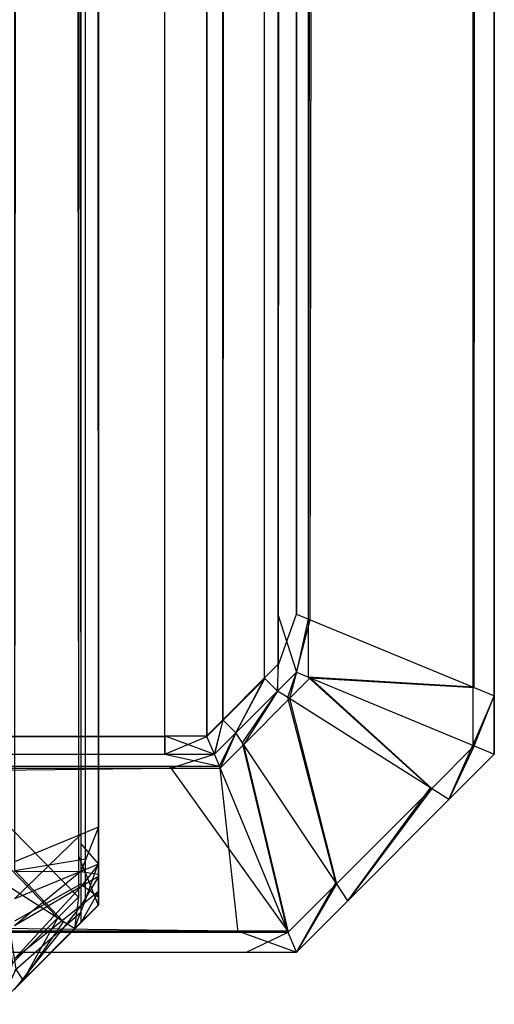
# Model space of a CAD drawing. Extents: x 0 to 0.8, y -0.501 to 0.
# Tile 81 of 105: x 0.7976 to 0.8, y -0.50126 to -0.49629. Entities that reach past the tile are written whole.
import ezdxf

# ---------------------------------------------------------------- set-up
doc = ezdxf.new("R2010")
doc.units = 0
for name, color, linetype in [('L1_KORPUS3_0', 7, 'CONTINUOUS'), ('L2_KORPUS3_2', 7, 'CONTINUOUS'), ('L9_ABDECKPL_0___REPLACEMTFOREMP', 7, 'CONTINUOUS')]:
    doc.layers.add(name, color=color, linetype=linetype)

msp = doc.modelspace()

# ---------------------------------------------------------------- linework, layer by layer
at = {"layer": 'L1_KORPUS3_0', "color": 8, "invisible_edges": 14}
for points in [[(0.798, -0.003882, 0.008079), (0.798, -0.500416, 0.007743), (0.798, -0.003986, 0.007775), (0.798, -0.003882, 0.008079)], [(0.798, -0.003882, 0.008079), (0.798, -0.004245, 0.590002), (0.798, -0.500416, 0.007743), (0.798, -0.003882, 0.008079)], [(0.797576, -0.004015, 0.007197), (0.797911, -0.500453, 0.007532), (0.797576, -0.500591, 0.007197), (0.797576, -0.004015, 0.007197)], [(0.797576, -0.004015, 0.007197), (0.797911, -0.004153, 0.007532), (0.797911, -0.500453, 0.007532), (0.797576, -0.004015, 0.007197)], [(0.798, -0.003986, 0.007775), (0.798, -0.500416, 0.007743), (0.798, -0.00419, 0.007743), (0.798, -0.003986, 0.007775)], [(0.797576, -0.00407, 0.590548), (0.797576, -0.500543, 0.590548), (0.797911, -0.004208, 0.590214), (0.797576, -0.00407, 0.590548)], [(0.797911, -0.004153, 0.007532), (0.798, -0.500416, 0.007621), (0.797911, -0.500453, 0.007532), (0.797911, -0.004153, 0.007532)], [(0.797911, -0.004153, 0.007532), (0.798, -0.00419, 0.007621), (0.798, -0.500416, 0.007621), (0.797911, -0.004153, 0.007532)], [(0.797911, -0.004208, 0.590214), (0.797576, -0.500543, 0.590548), (0.797911, -0.500405, 0.590213), (0.797911, -0.004208, 0.590214)], [(0.797911, -0.004208, 0.590214), (0.797911, -0.500405, 0.590213), (0.798, -0.004245, 0.590124), (0.797911, -0.004208, 0.590214)], [(0.798, -0.00419, 0.007621), (0.798, -0.500416, 0.007743), (0.798, -0.500416, 0.007621), (0.798, -0.00419, 0.007621)], [(0.798, -0.00419, 0.007621), (0.798, -0.00419, 0.007743), (0.798, -0.500416, 0.007743), (0.798, -0.00419, 0.007621)], [(0.798, -0.004245, 0.590124), (0.797911, -0.500405, 0.590213), (0.798, -0.500368, 0.590124), (0.798, -0.004245, 0.590124)], [(0.798, -0.004245, 0.590002), (0.798, -0.500368, 0.590002), (0.798, -0.500545, 0.589962), (0.798, -0.004245, 0.590002)], [(0.798, -0.004245, 0.590002), (0.798, -0.500545, 0.589962), (0.798, -0.500641, 0.589682), (0.798, -0.004245, 0.590002)], [(0.798, -0.004245, 0.590002), (0.798, -0.500641, 0.589682), (0.798, -0.500416, 0.007743), (0.798, -0.004245, 0.590002)], [(0.798, -0.004245, 0.590002), (0.798, -0.004245, 0.590124), (0.798, -0.500368, 0.590124), (0.798, -0.004245, 0.590002)], [(0.798, -0.004245, 0.590002), (0.798, -0.500368, 0.590124), (0.798, -0.500368, 0.590002), (0.798, -0.004245, 0.590002)], [(0.798, -0.500368, 0.590124), (0.797911, -0.500593, 0.590213), (0.798, -0.500556, 0.590124), (0.798, -0.500368, 0.590124)], [(0.798, -0.500368, 0.590124), (0.797911, -0.500405, 0.590213), (0.797911, -0.500593, 0.590213), (0.798, -0.500368, 0.590124)], [(0.798, -0.500368, 0.590002), (0.798, -0.500505, 0.590002), (0.798, -0.500545, 0.589962), (0.798, -0.500368, 0.590002)], [(0.798, -0.500368, 0.590002), (0.798, -0.500368, 0.590124), (0.798, -0.500556, 0.590124), (0.798, -0.500368, 0.590002)], [(0.798, -0.500368, 0.590002), (0.798, -0.500556, 0.590124), (0.798, -0.500505, 0.590002), (0.798, -0.500368, 0.590002)], [(0.797911, -0.500405, 0.590213), (0.797576, -0.500731, 0.590548), (0.797911, -0.500593, 0.590213), (0.797911, -0.500405, 0.590213)], [(0.797911, -0.500405, 0.590213), (0.797576, -0.500543, 0.590548), (0.797576, -0.500731, 0.590548), (0.797911, -0.500405, 0.590213)], [(0.798, -0.500416, 0.007621), (0.798, -0.500555, 0.007621), (0.797911, -0.500453, 0.007532), (0.798, -0.500416, 0.007621)], [(0.798, -0.500416, 0.007743), (0.798, -0.500539, 0.007776), (0.798, -0.500505, 0.007743), (0.798, -0.500416, 0.007743)], [(0.798, -0.500416, 0.007743), (0.798, -0.500614, 0.007852), (0.798, -0.500539, 0.007776), (0.798, -0.500416, 0.007743)], [(0.798, -0.500416, 0.007743), (0.798, -0.500641, 0.589682), (0.798, -0.500614, 0.007852), (0.798, -0.500416, 0.007743)], [(0.798, -0.500416, 0.007621), (0.798, -0.500505, 0.007743), (0.798, -0.500555, 0.007621), (0.798, -0.500416, 0.007621)], [(0.798, -0.500416, 0.007621), (0.798, -0.500416, 0.007743), (0.798, -0.500505, 0.007743), (0.798, -0.500416, 0.007621)], [(0.797911, -0.500453, 0.007532), (0.797911, -0.500592, 0.007532), (0.797576, -0.500591, 0.007197), (0.797911, -0.500453, 0.007532)], [(0.797911, -0.500453, 0.007532), (0.798, -0.500555, 0.007621), (0.797911, -0.500592, 0.007532), (0.797911, -0.500453, 0.007532)], [(0.798, -0.500505, 0.007743), (0.798, -0.500539, 0.007776), (0.798, -0.500555, 0.007621), (0.798, -0.500505, 0.007743)], [(0.798, -0.500505, 0.590002), (0.798, -0.500556, 0.590124), (0.798, -0.500617, 0.590063), (0.798, -0.500505, 0.590002)], [(0.798, -0.500505, 0.590002), (0.798, -0.500617, 0.590063), (0.798, -0.500545, 0.589962), (0.798, -0.500505, 0.590002)], [(0.798, -0.500539, 0.007776), (0.798, -0.500606, 0.007672), (0.798, -0.500555, 0.007621), (0.798, -0.500539, 0.007776)], [(0.798, -0.500539, 0.007776), (0.798, -0.500614, 0.007852), (0.798, -0.500606, 0.007672), (0.798, -0.500539, 0.007776)], [(0.798, -0.500545, 0.589962), (0.798, -0.500595, 0.589912), (0.798, -0.500641, 0.589682), (0.798, -0.500545, 0.589962)], [(0.798, -0.500545, 0.589962), (0.798, -0.500617, 0.590063), (0.798, -0.500693, 0.589986), (0.798, -0.500545, 0.589962)], [(0.798, -0.500545, 0.589962), (0.798, -0.500693, 0.589986), (0.798, -0.500595, 0.589912), (0.798, -0.500545, 0.589962)], [(0.797576, -0.500591, 0.007197), (0.797911, -0.500592, 0.007532), (0.797576, -0.500731, 0.007197), (0.797576, -0.500591, 0.007197)], [(0.797911, -0.500592, 0.007532), (0.797911, -0.500656, 0.007596), (0.797576, -0.500731, 0.007197), (0.797911, -0.500592, 0.007532)], [(0.797911, -0.500593, 0.590213), (0.797576, -0.500731, 0.590548), (0.797576, -0.500866, 0.590413), (0.797911, -0.500593, 0.590213)], [(0.797911, -0.500593, 0.590213), (0.797576, -0.500866, 0.590413), (0.797911, -0.500669, 0.590137), (0.797911, -0.500593, 0.590213)], [(0.798, -0.500555, 0.007621), (0.798, -0.500606, 0.007672), (0.797911, -0.500592, 0.007532), (0.798, -0.500555, 0.007621)], [(0.798, -0.500556, 0.590124), (0.797911, -0.500593, 0.590213), (0.797911, -0.500669, 0.590137), (0.798, -0.500556, 0.590124)], [(0.798, -0.500556, 0.590124), (0.797911, -0.500669, 0.590137), (0.798, -0.500617, 0.590063), (0.798, -0.500556, 0.590124)], [(0.797911, -0.500592, 0.007532), (0.798, -0.500606, 0.007672), (0.797911, -0.500656, 0.007596), (0.797911, -0.500592, 0.007532)], [(0.798, -0.500595, 0.589912), (0.798, -0.500641, 0.589866), (0.798, -0.500641, 0.589682), (0.798, -0.500595, 0.589912)], [(0.798, -0.500595, 0.589912), (0.798, -0.500693, 0.589986), (0.798, -0.500762, 0.589917), (0.798, -0.500595, 0.589912)], [(0.798, -0.500595, 0.589912), (0.798, -0.500762, 0.589917), (0.798, -0.500641, 0.589866), (0.798, -0.500595, 0.589912)], [(0.798, -0.500606, 0.007672), (0.798, -0.500721, 0.007787), (0.797911, -0.500656, 0.007596), (0.798, -0.500606, 0.007672)], [(0.798, -0.500617, 0.590063), (0.797911, -0.500669, 0.590137), (0.797911, -0.500765, 0.590041), (0.798, -0.500617, 0.590063)], [(0.798, -0.500617, 0.590063), (0.797911, -0.500765, 0.590041), (0.798, -0.500693, 0.589986), (0.798, -0.500617, 0.590063)], [(0.798, -0.500606, 0.007672), (0.798, -0.500614, 0.007852), (0.798, -0.500721, 0.007787), (0.798, -0.500606, 0.007672)], [(0.798, -0.500614, 0.007852), (0.798, -0.500641, 0.008047), (0.798, -0.500641, 0.007879), (0.798, -0.500614, 0.007852)], [(0.798, -0.500614, 0.007852), (0.798, -0.500641, 0.589682), (0.798, -0.500641, 0.008047), (0.798, -0.500614, 0.007852)], [(0.798, -0.500614, 0.007852), (0.798, -0.500641, 0.007879), (0.798, -0.500721, 0.007787), (0.798, -0.500614, 0.007852)], [(0.798, -0.500641, 0.589866), (0.798, -0.500762, 0.589917), (0.798, -0.500762, 0.589682), (0.798, -0.500641, 0.589866)], [(0.798, -0.500641, 0.589682), (0.798, -0.500641, 0.589866), (0.798, -0.500762, 0.589682), (0.798, -0.500641, 0.589682)], [(0.798, -0.500641, 0.008047), (0.798, -0.500762, 0.008047), (0.798, -0.500762, 0.007828), (0.798, -0.500641, 0.008047)], [(0.798, -0.500641, 0.007879), (0.798, -0.500641, 0.008047), (0.798, -0.500762, 0.007828), (0.798, -0.500641, 0.007879)], [(0.798, -0.500641, 0.589682), (0.798, -0.500762, 0.589682), (0.798, -0.500762, 0.008047), (0.798, -0.500641, 0.589682)], [(0.798, -0.500641, 0.008047), (0.798, -0.500641, 0.589682), (0.798, -0.500762, 0.008047), (0.798, -0.500641, 0.008047)], [(0.798, -0.500641, 0.007879), (0.798, -0.500762, 0.007828), (0.798, -0.500721, 0.007787), (0.798, -0.500641, 0.007879)], [(0.797911, -0.500656, 0.007596), (0.797576, -0.500843, 0.00731), (0.797576, -0.500731, 0.007197), (0.797911, -0.500656, 0.007596)], [(0.797911, -0.500656, 0.007596), (0.797911, -0.5008, 0.007739), (0.797576, -0.500843, 0.00731), (0.797911, -0.500656, 0.007596)], [(0.797911, -0.500669, 0.590137), (0.797576, -0.500866, 0.590413), (0.797576, -0.501033, 0.590245), (0.797911, -0.500669, 0.590137)], [(0.797911, -0.500669, 0.590137), (0.797576, -0.501033, 0.590245), (0.797911, -0.500765, 0.590041), (0.797911, -0.500669, 0.590137)], [(0.797911, -0.500656, 0.007596), (0.798, -0.500721, 0.007787), (0.797911, -0.5008, 0.007739), (0.797911, -0.500656, 0.007596)], [(0.798, -0.500693, 0.589986), (0.797911, -0.500765, 0.590041), (0.797911, -0.500852, 0.589954), (0.798, -0.500693, 0.589986)], [(0.798, -0.500693, 0.589986), (0.797911, -0.500852, 0.589954), (0.798, -0.500762, 0.589917), (0.798, -0.500693, 0.589986)], [(0.798, -0.500721, 0.007787), (0.798, -0.500762, 0.007828), (0.797911, -0.5008, 0.007739), (0.798, -0.500721, 0.007787)], [(0.797911, -0.500765, 0.590041), (0.797576, -0.501033, 0.590245), (0.797576, -0.501186, 0.590092), (0.797911, -0.500765, 0.590041)], [(0.797911, -0.500765, 0.590041), (0.797576, -0.501186, 0.590092), (0.797911, -0.500852, 0.589954), (0.797911, -0.500765, 0.590041)], [(0.798, -0.500762, 0.589917), (0.797911, -0.500852, 0.589719), (0.798, -0.500762, 0.589682), (0.798, -0.500762, 0.589917)], [(0.797911, -0.500852, 0.589954), (0.797911, -0.500852, 0.589719), (0.798, -0.500762, 0.589917), (0.797911, -0.500852, 0.589954)], [(0.798, -0.500762, 0.589682), (0.797911, -0.500852, 0.00801), (0.798, -0.500762, 0.008047), (0.798, -0.500762, 0.589682)], [(0.797911, -0.500852, 0.589719), (0.797911, -0.500852, 0.00801), (0.798, -0.500762, 0.589682), (0.797911, -0.500852, 0.589719)], [(0.798, -0.500762, 0.008047), (0.797911, -0.500852, 0.007791), (0.798, -0.500762, 0.007828), (0.798, -0.500762, 0.008047)], [(0.798, -0.500762, 0.008047), (0.797911, -0.500852, 0.00801), (0.797911, -0.500852, 0.007791), (0.798, -0.500762, 0.008047)], [(0.798, -0.500762, 0.007828), (0.797911, -0.500852, 0.007791), (0.797911, -0.5008, 0.007739), (0.798, -0.500762, 0.007828)], [(0.797911, -0.5008, 0.007739), (0.797911, -0.500852, 0.007791), (0.797576, -0.501094, 0.007562), (0.797911, -0.5008, 0.007739)], [(0.797911, -0.5008, 0.007739), (0.797576, -0.501094, 0.007562), (0.797576, -0.500843, 0.00731), (0.797911, -0.5008, 0.007739)], [(0.797911, -0.500852, 0.00801), (0.797576, -0.501185, 0.007653), (0.797911, -0.500852, 0.007791), (0.797911, -0.500852, 0.00801)], [(0.797911, -0.500852, 0.00801), (0.797576, -0.501185, 0.007872), (0.797576, -0.501185, 0.007653), (0.797911, -0.500852, 0.00801)], [(0.797911, -0.500852, 0.589719), (0.797576, -0.501185, 0.007872), (0.797911, -0.500852, 0.00801), (0.797911, -0.500852, 0.589719)], [(0.797576, -0.501186, 0.589858), (0.797576, -0.501185, 0.007872), (0.797911, -0.500852, 0.589719), (0.797576, -0.501186, 0.589858)], [(0.797911, -0.500852, 0.589954), (0.797576, -0.501186, 0.589858), (0.797911, -0.500852, 0.589719), (0.797911, -0.500852, 0.589954)], [(0.797576, -0.501186, 0.590092), (0.797576, -0.501186, 0.589858), (0.797911, -0.500852, 0.589954), (0.797576, -0.501186, 0.590092)], [(0.797911, -0.500852, 0.007791), (0.797576, -0.501185, 0.007653), (0.797576, -0.501094, 0.007562), (0.797911, -0.500852, 0.007791)]]:
    msp.add_3dface(points, dxfattribs=at)
at = {"layer": 'L2_KORPUS3_2', "color": 8}
for points, invisible_edges in [([(0.797934, -0.003975, 0.000436), (0.797577, -0.50038, 0.000079), (0.797577, -0.004123, 0.000079), (0.797934, -0.003975, 0.000436)], 13), ([(0.797577, -0.50038, 0.000079), (0.797934, -0.003975, 0.000436), (0.797934, -0.500528, 0.000436), (0.797577, -0.50038, 0.000079)], 14), ([(0.797899, -0.00399, 0.007289), (0.797998, -0.500554, 0.00719), (0.797998, -0.003949, 0.00719), (0.797899, -0.00399, 0.007289)], 14), ([(0.797998, -0.003949, 0.0005), (0.797934, -0.500528, 0.000436), (0.797934, -0.003975, 0.000436), (0.797998, -0.003949, 0.0005)], 13), ([(0.797934, -0.500528, 0.000436), (0.797998, -0.003949, 0.0005), (0.797998, -0.500554, 0.0005), (0.797934, -0.500528, 0.000436)], 14), ([(0.797998, -0.500554, 0.000565), (0.797998, -0.003949, 0.007018), (0.797998, -0.500554, 0.007018), (0.797998, -0.500554, 0.000565)], 13), ([(0.797998, -0.003949, 0.007018), (0.797998, -0.500554, 0.000565), (0.797998, -0.003949, 0.000565), (0.797998, -0.003949, 0.007018)], 14), ([(0.797998, -0.500554, 0.007018), (0.797998, -0.003949, 0.00719), (0.797998, -0.500554, 0.00719), (0.797998, -0.500554, 0.007018)], 13), ([(0.797998, -0.003949, 0.00719), (0.797998, -0.500554, 0.007018), (0.797998, -0.003949, 0.007018), (0.797998, -0.003949, 0.00719)], 14), ([(0.797998, -0.500554, 0.0005), (0.797998, -0.003949, 0.000565), (0.797998, -0.500554, 0.000565), (0.797998, -0.500554, 0.0005)], 13), ([(0.797998, -0.003949, 0.000565), (0.797998, -0.500554, 0.0005), (0.797998, -0.003949, 0.0005), (0.797998, -0.003949, 0.000565)], 14), ([(0.797555, -0.004132, 0.007633), (0.797899, -0.500513, 0.007289), (0.797899, -0.00399, 0.007289), (0.797555, -0.004132, 0.007633)], 14), ([(0.797998, -0.500554, 0.00719), (0.797899, -0.00399, 0.007289), (0.797899, -0.500513, 0.007289), (0.797998, -0.500554, 0.00719)], 13), ([(0.797899, -0.500513, 0.007289), (0.797555, -0.004132, 0.007633), (0.797555, -0.500371, 0.007633), (0.797899, -0.500513, 0.007289)], 13), ([(0.797899, -0.500722, 0.007289), (0.797555, -0.500371, 0.007633), (0.797555, -0.500579, 0.007633), (0.797899, -0.500722, 0.007289)], 13), ([(0.797555, -0.500371, 0.007633), (0.797899, -0.500722, 0.007289), (0.797899, -0.500513, 0.007289), (0.797555, -0.500371, 0.007633)], 14), ([(0.797934, -0.500528, 0.000436), (0.797577, -0.500588, 0.000079), (0.797577, -0.50038, 0.000079), (0.797934, -0.500528, 0.000436)], 13), ([(0.797577, -0.500588, 0.000079), (0.797934, -0.500528, 0.000436), (0.797934, -0.500736, 0.000436), (0.797577, -0.500588, 0.000079)], 14), ([(0.797998, -0.500763, 0.00719), (0.797899, -0.500513, 0.007289), (0.797899, -0.500722, 0.007289), (0.797998, -0.500763, 0.00719)], 13), ([(0.797899, -0.500513, 0.007289), (0.797998, -0.500763, 0.00719), (0.797998, -0.500554, 0.00719), (0.797899, -0.500513, 0.007289)], 14), ([(0.797998, -0.500554, 0.0005), (0.797934, -0.500736, 0.000436), (0.797934, -0.500528, 0.000436), (0.797998, -0.500554, 0.0005)], 13), ([(0.797794, -0.500827, 0.007289), (0.797555, -0.500579, 0.007633), (0.797498, -0.500636, 0.007633), (0.797794, -0.500827, 0.007289)], 13), ([(0.797577, -0.500588, 0.000079), (0.797824, -0.500846, 0.000436), (0.797517, -0.500649, 0.000079), (0.797577, -0.500588, 0.000079)], 13), ([(0.797555, -0.500579, 0.007633), (0.797794, -0.500827, 0.007289), (0.797899, -0.500722, 0.007289), (0.797555, -0.500579, 0.007633)], 14), ([(0.797824, -0.500846, 0.000436), (0.797577, -0.500588, 0.000079), (0.797934, -0.500736, 0.000436), (0.797824, -0.500846, 0.000436)], 14), ([(0.797934, -0.500736, 0.000436), (0.797998, -0.500554, 0.0005), (0.797998, -0.500763, 0.0005), (0.797934, -0.500736, 0.000436)], 14), ([(0.797998, -0.500763, 0.000565), (0.797998, -0.500554, 0.007018), (0.797998, -0.500763, 0.007018), (0.797998, -0.500763, 0.000565)], 13), ([(0.797998, -0.500554, 0.007018), (0.797998, -0.500763, 0.000565), (0.797998, -0.500554, 0.000565), (0.797998, -0.500554, 0.007018)], 14), ([(0.797998, -0.500763, 0.007018), (0.797998, -0.500554, 0.00719), (0.797998, -0.500763, 0.00719), (0.797998, -0.500763, 0.007018)], 13), ([(0.797998, -0.500554, 0.00719), (0.797998, -0.500763, 0.007018), (0.797998, -0.500554, 0.007018), (0.797998, -0.500554, 0.00719)], 14), ([(0.797998, -0.500763, 0.0005), (0.797998, -0.500554, 0.000565), (0.797998, -0.500763, 0.000565), (0.797998, -0.500763, 0.0005)], 13), ([(0.797998, -0.500554, 0.000565), (0.797998, -0.500763, 0.0005), (0.797998, -0.500554, 0.0005), (0.797998, -0.500554, 0.000565)], 14), ([(0.797498, -0.500636, 0.007633), (0.797565, -0.501056, 0.007289), (0.797794, -0.500827, 0.007289), (0.797498, -0.500636, 0.007633)], 14), ([(0.797584, -0.501086, 0.000436), (0.797517, -0.500649, 0.000079), (0.797824, -0.500846, 0.000436), (0.797584, -0.501086, 0.000436)], 14), ([(0.797879, -0.500881, 0.00719), (0.797899, -0.500722, 0.007289), (0.797794, -0.500827, 0.007289), (0.797879, -0.500881, 0.00719)], 13), ([(0.797934, -0.500736, 0.000436), (0.797879, -0.500881, 0.0005), (0.797824, -0.500846, 0.000436), (0.797934, -0.500736, 0.000436)], 13), ([(0.797899, -0.500722, 0.007289), (0.797879, -0.500881, 0.00719), (0.797998, -0.500763, 0.00719), (0.797899, -0.500722, 0.007289)], 14), ([(0.797879, -0.500881, 0.0005), (0.797934, -0.500736, 0.000436), (0.797998, -0.500763, 0.0005), (0.797879, -0.500881, 0.0005)], 14), ([(0.797879, -0.500881, 0.000565), (0.797998, -0.500763, 0.007018), (0.797879, -0.500881, 0.007018), (0.797879, -0.500881, 0.000565)], 13), ([(0.797998, -0.500763, 0.007018), (0.797879, -0.500881, 0.000565), (0.797998, -0.500763, 0.000565), (0.797998, -0.500763, 0.007018)], 14), ([(0.797879, -0.500881, 0.007018), (0.797998, -0.500763, 0.00719), (0.797879, -0.500881, 0.00719), (0.797879, -0.500881, 0.007018)], 13), ([(0.797998, -0.500763, 0.00719), (0.797879, -0.500881, 0.007018), (0.797998, -0.500763, 0.007018), (0.797998, -0.500763, 0.00719)], 14), ([(0.797879, -0.500881, 0.0005), (0.797998, -0.500763, 0.000565), (0.797879, -0.500881, 0.000565), (0.797879, -0.500881, 0.0005)], 13), ([(0.797998, -0.500763, 0.000565), (0.797879, -0.500881, 0.0005), (0.797998, -0.500763, 0.0005), (0.797998, -0.500763, 0.000565)], 14), ([(0.79762, -0.501141, 0.00719), (0.797794, -0.500827, 0.007289), (0.797565, -0.501056, 0.007289), (0.79762, -0.501141, 0.00719)], 13), ([(0.797824, -0.500846, 0.000436), (0.79762, -0.501141, 0.0005), (0.797584, -0.501086, 0.000436), (0.797824, -0.500846, 0.000436)], 13), ([(0.797794, -0.500827, 0.007289), (0.79762, -0.501141, 0.00719), (0.797879, -0.500881, 0.00719), (0.797794, -0.500827, 0.007289)], 14), ([(0.79762, -0.501141, 0.0005), (0.797824, -0.500846, 0.000436), (0.797879, -0.500881, 0.0005), (0.79762, -0.501141, 0.0005)], 14), ([(0.797879, -0.500881, 0.0005), (0.79762, -0.501141, 0.000565), (0.79762, -0.501141, 0.0005), (0.797879, -0.500881, 0.0005)], 13), ([(0.79762, -0.501141, 0.000565), (0.797879, -0.500881, 0.0005), (0.797879, -0.500881, 0.000565), (0.79762, -0.501141, 0.000565)], 14), ([(0.797879, -0.500881, 0.007018), (0.79762, -0.501141, 0.00719), (0.79762, -0.501141, 0.007018), (0.797879, -0.500881, 0.007018)], 13), ([(0.79762, -0.501141, 0.00719), (0.797879, -0.500881, 0.007018), (0.797879, -0.500881, 0.00719), (0.79762, -0.501141, 0.00719)], 14), ([(0.797879, -0.500881, 0.000565), (0.79762, -0.501141, 0.007018), (0.79762, -0.501141, 0.000565), (0.797879, -0.500881, 0.000565)], 13), ([(0.79762, -0.501141, 0.007018), (0.797879, -0.500881, 0.000565), (0.797879, -0.500881, 0.007018), (0.79762, -0.501141, 0.007018)], 14), ([(0.797565, -0.501056, 0.007289), (0.797498, -0.501263, 0.00719), (0.79762, -0.501141, 0.00719), (0.797565, -0.501056, 0.007289)], 14), ([(0.797498, -0.501263, 0.0005), (0.797584, -0.501086, 0.000436), (0.79762, -0.501141, 0.0005), (0.797498, -0.501263, 0.0005)], 14), ([(0.79762, -0.501141, 0.000565), (0.797498, -0.501263, 0.007018), (0.797498, -0.501263, 0.000565), (0.79762, -0.501141, 0.000565)], 13), ([(0.797498, -0.501263, 0.007018), (0.79762, -0.501141, 0.000565), (0.79762, -0.501141, 0.007018), (0.797498, -0.501263, 0.007018)], 14), ([(0.79762, -0.501141, 0.007018), (0.797498, -0.501263, 0.00719), (0.797498, -0.501263, 0.007018), (0.79762, -0.501141, 0.007018)], 13), ([(0.797498, -0.501263, 0.00719), (0.79762, -0.501141, 0.007018), (0.79762, -0.501141, 0.00719), (0.797498, -0.501263, 0.00719)], 14), ([(0.79762, -0.501141, 0.0005), (0.797498, -0.501263, 0.000565), (0.797498, -0.501263, 0.0005), (0.79762, -0.501141, 0.0005)], 13), ([(0.797498, -0.501263, 0.000565), (0.79762, -0.501141, 0.0005), (0.79762, -0.501141, 0.000565), (0.797498, -0.501263, 0.000565)], 14)]:
    msp.add_3dface(points, dxfattribs=dict(at, invisible_edges=invisible_edges))
at = {"layer": 'L9_ABDECKPL_0___REPLACEMTFOREMP', "color": 39}
for points, invisible_edges in [([(0.728221, -0.499907, 0.603217), (0.798384, -0.001093, 0.603217), (0.724135, -0.001093, 0.603217), (0.728221, -0.499907, 0.603217)], 13), ([(0.798384, -0.00109, 0.591216), (0.728221, -0.49991, 0.591216), (0.728221, -0.00109, 0.591216), (0.798384, -0.00109, 0.591216)], 13), ([(0.728221, -0.49991, 0.591216), (0.798384, -0.00109, 0.591216), (0.798335, -0.49991, 0.591216), (0.728221, -0.49991, 0.591216)], 10), ([(0.798384, -0.001093, 0.603217), (0.728221, -0.499907, 0.603217), (0.798335, -0.499907, 0.603217), (0.798384, -0.001093, 0.603217)], 10), ([(0.798335, -0.49991, 0.591216), (0.798384, -0.00109, 0.591216), (0.798548, -0.49991, 0.591216), (0.798335, -0.49991, 0.591216)], 13), ([(0.798384, -0.001093, 0.603217), (0.798335, -0.499907, 0.603217), (0.798547, -0.499907, 0.603217), (0.798384, -0.001093, 0.603217)], 13), ([(0.798548, -0.49991, 0.591216), (0.798384, -0.00109, 0.591216), (0.798548, -0.00109, 0.591216), (0.798548, -0.49991, 0.591216)], 10), ([(0.798384, -0.001093, 0.603217), (0.798547, -0.499907, 0.603217), (0.798547, -0.001093, 0.603217), (0.798384, -0.001093, 0.603217)], 10), ([(0.798547, -0.001093, 0.603217), (0.798547, -0.499907, 0.603217), (0.798597, -0.001144, 0.603217), (0.798547, -0.001093, 0.603217)], 13), ([(0.798548, -0.49991, 0.591216), (0.798548, -0.00109, 0.591216), (0.7986, -0.001142, 0.591216), (0.798548, -0.49991, 0.591216)], 13), ([(0.798548, -0.49991, 0.591216), (0.7986, -0.001142, 0.591216), (0.79863, -0.499828, 0.591216), (0.798548, -0.49991, 0.591216)], 10), ([(0.79863, -0.499828, 0.591216), (0.7986, -0.001142, 0.591216), (0.79885, -0.001392, 0.591216), (0.79863, -0.499828, 0.591216)], 13), ([(0.798597, -0.001144, 0.603217), (0.798547, -0.499907, 0.603217), (0.798628, -0.499826, 0.603217), (0.798597, -0.001144, 0.603217)], 10), ([(0.798597, -0.001144, 0.603217), (0.798628, -0.499826, 0.603217), (0.798848, -0.001394, 0.603217), (0.798597, -0.001144, 0.603217)], 13), ([(0.799892, -0.499661, 0.592108), (0.8, -0.001243, 0.592216), (0.8, -0.499706, 0.592216), (0.799892, -0.499661, 0.592108)], 13), ([(0.8, -0.001243, 0.592216), (0.799892, -0.499661, 0.592108), (0.799892, -0.001288, 0.592108), (0.8, -0.001243, 0.592216)], 14), ([(0.8, -0.001243, 0.602217), (0.799899, -0.499664, 0.602318), (0.8, -0.499706, 0.602217), (0.8, -0.001243, 0.602217)], 13), ([(0.799899, -0.499664, 0.602318), (0.8, -0.001243, 0.602217), (0.799899, -0.001285, 0.602318), (0.799899, -0.499664, 0.602318)], 14), ([(0.8, -0.001243, 0.592216), (0.8, -0.499706, 0.592394), (0.8, -0.499706, 0.592216), (0.8, -0.001243, 0.592216)], 13), ([(0.8, -0.499706, 0.592394), (0.8, -0.001243, 0.592216), (0.8, -0.001243, 0.592394), (0.8, -0.499706, 0.592394)], 14), ([(0.8, -0.001243, 0.592394), (0.8, -0.499706, 0.602079), (0.8, -0.499706, 0.592394), (0.8, -0.001243, 0.592394)], 13), ([(0.8, -0.499706, 0.602079), (0.8, -0.001243, 0.592394), (0.8, -0.001243, 0.602079), (0.8, -0.499706, 0.602079)], 14), ([(0.8, -0.001243, 0.602079), (0.8, -0.499706, 0.602217), (0.8, -0.499706, 0.602079), (0.8, -0.001243, 0.602079)], 13), ([(0.8, -0.499706, 0.602217), (0.8, -0.001243, 0.602079), (0.8, -0.001243, 0.602217), (0.8, -0.499706, 0.602217)], 14), ([(0.79906, -0.499317, 0.591276), (0.799892, -0.001288, 0.592108), (0.799892, -0.499661, 0.592108), (0.79906, -0.499317, 0.591276)], 13), ([(0.799892, -0.001288, 0.592108), (0.79906, -0.499317, 0.591276), (0.79906, -0.001632, 0.591276), (0.799892, -0.001288, 0.592108)], 14), ([(0.799899, -0.001285, 0.602318), (0.79907, -0.499321, 0.603146), (0.799899, -0.499664, 0.602318), (0.799899, -0.001285, 0.602318)], 13), ([(0.79907, -0.499321, 0.603146), (0.799899, -0.001285, 0.602318), (0.79907, -0.001627, 0.603146), (0.79907, -0.499321, 0.603146)], 14), ([(0.79863, -0.499828, 0.591216), (0.79885, -0.001392, 0.591216), (0.798841, -0.499617, 0.591216), (0.79863, -0.499828, 0.591216)], 10), ([(0.798841, -0.499617, 0.591216), (0.79885, -0.001392, 0.591216), (0.79891, -0.499548, 0.591216), (0.798841, -0.499617, 0.591216)], 15), ([(0.79891, -0.499548, 0.591216), (0.79885, -0.001392, 0.591216), (0.79891, -0.001452, 0.591216), (0.79891, -0.499548, 0.591216)], 15), ([(0.798848, -0.001394, 0.603217), (0.798628, -0.499826, 0.603217), (0.798839, -0.499615, 0.603217), (0.798848, -0.001394, 0.603217)], 10), ([(0.798848, -0.001394, 0.603217), (0.798839, -0.499615, 0.603217), (0.798907, -0.499547, 0.603217), (0.798848, -0.001394, 0.603217)], 15), ([(0.798848, -0.001394, 0.603217), (0.798907, -0.499547, 0.603217), (0.798907, -0.001453, 0.603217), (0.798848, -0.001394, 0.603217)], 15), ([(0.798907, -0.001453, 0.603217), (0.798907, -0.499547, 0.603217), (0.798907, -0.499292, 0.603217), (0.798907, -0.001453, 0.603217)], 15), ([(0.798907, -0.001453, 0.603217), (0.798907, -0.499292, 0.603217), (0.798907, -0.001657, 0.603217), (0.798907, -0.001453, 0.603217)], 15), ([(0.79891, -0.499548, 0.591216), (0.79891, -0.001452, 0.591216), (0.79891, -0.001657, 0.591216), (0.79891, -0.499548, 0.591216)], 15), ([(0.79907, -0.001627, 0.603146), (0.799, -0.499292, 0.603217), (0.79907, -0.499321, 0.603146), (0.79907, -0.001627, 0.603146)], 13), ([(0.799, -0.499292, 0.603217), (0.79907, -0.001627, 0.603146), (0.799, -0.001657, 0.603217), (0.799, -0.499292, 0.603217)], 14), ([(0.799, -0.499292, 0.591216), (0.79906, -0.001632, 0.591276), (0.79906, -0.499317, 0.591276), (0.799, -0.499292, 0.591216)], 13), ([(0.79906, -0.001632, 0.591276), (0.799, -0.499292, 0.591216), (0.799, -0.001657, 0.591216), (0.79906, -0.001632, 0.591276)], 14), ([(0.799, -0.499292, 0.603217), (0.798907, -0.001657, 0.603217), (0.798907, -0.499292, 0.603217), (0.799, -0.499292, 0.603217)], 13), ([(0.798907, -0.001657, 0.603217), (0.799, -0.499292, 0.603217), (0.799, -0.001657, 0.603217), (0.798907, -0.001657, 0.603217)], 14), ([(0.799, -0.001657, 0.591216), (0.79891, -0.499292, 0.591216), (0.79891, -0.001657, 0.591216), (0.799, -0.001657, 0.591216)], 13), ([(0.79891, -0.499292, 0.591216), (0.799, -0.001657, 0.591216), (0.799, -0.499292, 0.591216), (0.79891, -0.499292, 0.591216)], 14), ([(0.79891, -0.499548, 0.591216), (0.79891, -0.001657, 0.591216), (0.79891, -0.499292, 0.591216), (0.79891, -0.499548, 0.591216)], 15), ([(0.799, -0.499586, 0.603217), (0.798907, -0.499292, 0.603217), (0.798907, -0.499547, 0.603217), (0.799, -0.499586, 0.603217)], 13), ([(0.798907, -0.499292, 0.603217), (0.799, -0.499586, 0.603217), (0.799, -0.499292, 0.603217), (0.798907, -0.499292, 0.603217)], 14), ([(0.799, -0.499292, 0.591216), (0.79891, -0.499548, 0.591216), (0.79891, -0.499292, 0.591216), (0.799, -0.499292, 0.591216)], 13), ([(0.79891, -0.499548, 0.591216), (0.799, -0.499292, 0.591216), (0.799, -0.499586, 0.591216), (0.79891, -0.499548, 0.591216)], 14), ([(0.79906, -0.499317, 0.591276), (0.799, -0.499586, 0.591216), (0.799, -0.499292, 0.591216), (0.79906, -0.499317, 0.591276)], 14), ([(0.799, -0.499586, 0.603217), (0.79907, -0.499321, 0.603146), (0.799, -0.499292, 0.603217), (0.799, -0.499586, 0.603217)], 14), ([(0.799, -0.499586, 0.591216), (0.79906, -0.499317, 0.591276), (0.79906, -0.499611, 0.591276), (0.799, -0.499586, 0.591216)], 13), ([(0.79907, -0.499321, 0.603146), (0.799, -0.499586, 0.603217), (0.79907, -0.499615, 0.603146), (0.79907, -0.499321, 0.603146)], 13), ([(0.799892, -0.499661, 0.592108), (0.79906, -0.499611, 0.591276), (0.79906, -0.499317, 0.591276), (0.799892, -0.499661, 0.592108)], 14), ([(0.79907, -0.499615, 0.603146), (0.799899, -0.499664, 0.602318), (0.79907, -0.499321, 0.603146), (0.79907, -0.499615, 0.603146)], 14), ([(0.798905, -0.499681, 0.603217), (0.798907, -0.499547, 0.603217), (0.798839, -0.499615, 0.603217), (0.798905, -0.499681, 0.603217)], 13), ([(0.79891, -0.499548, 0.591216), (0.798905, -0.499681, 0.591216), (0.798841, -0.499617, 0.591216), (0.79891, -0.499548, 0.591216)], 13), ([(0.798907, -0.499547, 0.603217), (0.798905, -0.499681, 0.603217), (0.799, -0.499586, 0.603217), (0.798907, -0.499547, 0.603217)], 14), ([(0.798905, -0.499681, 0.591216), (0.79891, -0.499548, 0.591216), (0.799, -0.499586, 0.591216), (0.798905, -0.499681, 0.591216)], 14), ([(0.799, -0.499586, 0.591216), (0.798957, -0.499714, 0.591276), (0.798905, -0.499681, 0.591216), (0.799, -0.499586, 0.591216)], 13), ([(0.798966, -0.499719, 0.603146), (0.799, -0.499586, 0.603217), (0.798905, -0.499681, 0.603217), (0.798966, -0.499719, 0.603146)], 13), ([(0.798957, -0.499714, 0.591276), (0.799, -0.499586, 0.591216), (0.79906, -0.499611, 0.591276), (0.798957, -0.499714, 0.591276)], 14), ([(0.799, -0.499586, 0.603217), (0.798966, -0.499719, 0.603146), (0.79907, -0.499615, 0.603146), (0.799, -0.499586, 0.603217)], 14), ([(0.798694, -0.499892, 0.603217), (0.798839, -0.499615, 0.603217), (0.798628, -0.499826, 0.603217), (0.798694, -0.499892, 0.603217)], 13), ([(0.798841, -0.499617, 0.591216), (0.798694, -0.499892, 0.591216), (0.79863, -0.499828, 0.591216), (0.798841, -0.499617, 0.591216)], 13), ([(0.798839, -0.499615, 0.603217), (0.798694, -0.499892, 0.603217), (0.798905, -0.499681, 0.603217), (0.798839, -0.499615, 0.603217)], 14), ([(0.798694, -0.499892, 0.591216), (0.798841, -0.499617, 0.591216), (0.798905, -0.499681, 0.591216), (0.798694, -0.499892, 0.591216)], 14), ([(0.79906, -0.499611, 0.591276), (0.799677, -0.500169, 0.592108), (0.798957, -0.499714, 0.591276), (0.79906, -0.499611, 0.591276)], 13), ([(0.799684, -0.500173, 0.602318), (0.79907, -0.499615, 0.603146), (0.798966, -0.499719, 0.603146), (0.799684, -0.500173, 0.602318)], 13), ([(0.799677, -0.500169, 0.592108), (0.79906, -0.499611, 0.591276), (0.799892, -0.499955, 0.592108), (0.799677, -0.500169, 0.592108)], 14), ([(0.79906, -0.499611, 0.591276), (0.799892, -0.499661, 0.592108), (0.799892, -0.499955, 0.592108), (0.79906, -0.499611, 0.591276)], 13), ([(0.799899, -0.499664, 0.602318), (0.79907, -0.499615, 0.603146), (0.799899, -0.499958, 0.602318), (0.799899, -0.499664, 0.602318)], 13), ([(0.79907, -0.499615, 0.603146), (0.799684, -0.500173, 0.602318), (0.799899, -0.499958, 0.602318), (0.79907, -0.499615, 0.603146)], 14), ([(0.798905, -0.499681, 0.591216), (0.798728, -0.499943, 0.591276), (0.798694, -0.499892, 0.591216), (0.798905, -0.499681, 0.591216)], 13), ([(0.798733, -0.499952, 0.603146), (0.798905, -0.499681, 0.603217), (0.798694, -0.499892, 0.603217), (0.798733, -0.499952, 0.603146)], 13), ([(0.798728, -0.499943, 0.591276), (0.798905, -0.499681, 0.591216), (0.798957, -0.499714, 0.591276), (0.798728, -0.499943, 0.591276)], 14), ([(0.798905, -0.499681, 0.603217), (0.798733, -0.499952, 0.603146), (0.798966, -0.499719, 0.603146), (0.798905, -0.499681, 0.603217)], 14), ([(0.8, -0.499706, 0.592216), (0.799892, -0.499955, 0.592108), (0.799892, -0.499661, 0.592108), (0.8, -0.499706, 0.592216)], 14), ([(0.799899, -0.499958, 0.602318), (0.8, -0.499706, 0.602217), (0.799899, -0.499664, 0.602318), (0.799899, -0.499958, 0.602318)], 14), ([(0.798957, -0.499714, 0.591276), (0.799199, -0.500648, 0.592108), (0.798728, -0.499943, 0.591276), (0.798957, -0.499714, 0.591276)], 13), ([(0.799203, -0.500654, 0.602318), (0.798966, -0.499719, 0.603146), (0.798733, -0.499952, 0.603146), (0.799203, -0.500654, 0.602318)], 13), ([(0.799199, -0.500648, 0.592108), (0.798957, -0.499714, 0.591276), (0.799677, -0.500169, 0.592108), (0.799199, -0.500648, 0.592108)], 14), ([(0.798966, -0.499719, 0.603146), (0.799203, -0.500654, 0.602318), (0.799684, -0.500173, 0.602318), (0.798966, -0.499719, 0.603146)], 14), ([(0.799892, -0.499955, 0.592108), (0.8, -0.499706, 0.592216), (0.8, -0.5, 0.592216), (0.799892, -0.499955, 0.592108)], 13), ([(0.8, -0.499706, 0.602217), (0.799899, -0.499958, 0.602318), (0.8, -0.5, 0.602217), (0.8, -0.499706, 0.602217)], 13), ([(0.8, -0.499706, 0.592216), (0.8, -0.5, 0.592394), (0.8, -0.5, 0.592216), (0.8, -0.499706, 0.592216)], 13), ([(0.8, -0.5, 0.592394), (0.8, -0.499706, 0.592216), (0.8, -0.499706, 0.592394), (0.8, -0.5, 0.592394)], 14), ([(0.8, -0.499706, 0.592394), (0.8, -0.5, 0.602079), (0.8, -0.5, 0.592394), (0.8, -0.499706, 0.592394)], 13), ([(0.8, -0.5, 0.602079), (0.8, -0.499706, 0.592394), (0.8, -0.499706, 0.602079), (0.8, -0.5, 0.602079)], 14), ([(0.8, -0.499706, 0.602079), (0.8, -0.5, 0.602217), (0.8, -0.5, 0.602079), (0.8, -0.499706, 0.602079)], 13), ([(0.8, -0.5, 0.602217), (0.8, -0.499706, 0.602079), (0.8, -0.499706, 0.602217), (0.8, -0.5, 0.602217)], 14), ([(0.798586, -0.5, 0.603217), (0.798628, -0.499826, 0.603217), (0.798547, -0.499907, 0.603217), (0.798586, -0.5, 0.603217)], 13), ([(0.79863, -0.499828, 0.591216), (0.798586, -0.5, 0.591216), (0.798548, -0.49991, 0.591216), (0.79863, -0.499828, 0.591216)], 13), ([(0.798628, -0.499826, 0.603217), (0.798586, -0.5, 0.603217), (0.798694, -0.499892, 0.603217), (0.798628, -0.499826, 0.603217)], 14), ([(0.798586, -0.5, 0.591216), (0.79863, -0.499828, 0.591216), (0.798694, -0.499892, 0.591216), (0.798586, -0.5, 0.591216)], 14), ([(0.798694, -0.499892, 0.591216), (0.798611, -0.50006, 0.591276), (0.798586, -0.5, 0.591216), (0.798694, -0.499892, 0.591216)], 13), ([(0.798615, -0.50007, 0.603146), (0.798694, -0.499892, 0.603217), (0.798586, -0.5, 0.603217), (0.798615, -0.50007, 0.603146)], 13), ([(0.798611, -0.50006, 0.591276), (0.798694, -0.499892, 0.591216), (0.798728, -0.499943, 0.591276), (0.798611, -0.50006, 0.591276)], 14), ([(0.798694, -0.499892, 0.603217), (0.798615, -0.50007, 0.603146), (0.798733, -0.499952, 0.603146), (0.798694, -0.499892, 0.603217)], 14), ([(0.798335, -0.5, 0.603217), (0.728221, -0.499907, 0.603217), (0.728221, -0.5, 0.603217), (0.798335, -0.5, 0.603217)], 13), ([(0.728221, -0.499907, 0.603217), (0.798335, -0.5, 0.603217), (0.798335, -0.499907, 0.603217), (0.728221, -0.499907, 0.603217)], 14), ([(0.798335, -0.49991, 0.591216), (0.728221, -0.5, 0.591216), (0.728221, -0.49991, 0.591216), (0.798335, -0.49991, 0.591216)], 13), ([(0.728221, -0.5, 0.591216), (0.798335, -0.49991, 0.591216), (0.798335, -0.5, 0.591216), (0.728221, -0.5, 0.591216)], 14), ([(0.798586, -0.5, 0.603217), (0.798335, -0.499907, 0.603217), (0.798335, -0.5, 0.603217), (0.798586, -0.5, 0.603217)], 13), ([(0.798335, -0.499907, 0.603217), (0.798586, -0.5, 0.603217), (0.798547, -0.499907, 0.603217), (0.798335, -0.499907, 0.603217)], 14), ([(0.798548, -0.49991, 0.591216), (0.798335, -0.5, 0.591216), (0.798335, -0.49991, 0.591216), (0.798548, -0.49991, 0.591216)], 13), ([(0.798335, -0.5, 0.591216), (0.798548, -0.49991, 0.591216), (0.798586, -0.5, 0.591216), (0.798335, -0.5, 0.591216)], 14), ([(0.798728, -0.499943, 0.591276), (0.798955, -0.500892, 0.592108), (0.798611, -0.50006, 0.591276), (0.798728, -0.499943, 0.591276)], 13), ([(0.798958, -0.500899, 0.602318), (0.798733, -0.499952, 0.603146), (0.798615, -0.50007, 0.603146), (0.798958, -0.500899, 0.602318)], 13), ([(0.798955, -0.500892, 0.592108), (0.798728, -0.499943, 0.591276), (0.799199, -0.500648, 0.592108), (0.798955, -0.500892, 0.592108)], 14), ([(0.798733, -0.499952, 0.603146), (0.798958, -0.500899, 0.602318), (0.799203, -0.500654, 0.602318), (0.798733, -0.499952, 0.603146)], 14), ([(0.798359, -0.50006, 0.591276), (0.728221, -0.5, 0.591216), (0.798335, -0.5, 0.591216), (0.798359, -0.50006, 0.591276)], 13), ([(0.728221, -0.5, 0.591216), (0.798359, -0.50006, 0.591276), (0.728221, -0.50006, 0.591276), (0.728221, -0.5, 0.591216)], 14), ([(0.798335, -0.5, 0.603217), (0.728221, -0.50007, 0.603146), (0.798364, -0.50007, 0.603146), (0.798335, -0.5, 0.603217)], 13), ([(0.728221, -0.50007, 0.603146), (0.798335, -0.5, 0.603217), (0.728221, -0.5, 0.603217), (0.728221, -0.50007, 0.603146)], 14), ([(0.798611, -0.50006, 0.591276), (0.798335, -0.5, 0.591216), (0.798586, -0.5, 0.591216), (0.798611, -0.50006, 0.591276)], 13), ([(0.798335, -0.5, 0.591216), (0.798611, -0.50006, 0.591276), (0.798359, -0.50006, 0.591276), (0.798335, -0.5, 0.591216)], 14), ([(0.798364, -0.50007, 0.603146), (0.798586, -0.5, 0.603217), (0.798335, -0.5, 0.603217), (0.798364, -0.50007, 0.603146)], 14), ([(0.798586, -0.5, 0.603217), (0.798364, -0.50007, 0.603146), (0.798615, -0.50007, 0.603146), (0.798586, -0.5, 0.603217)], 13), ([(0.799892, -0.499955, 0.592108), (0.799771, -0.500229, 0.592216), (0.799677, -0.500169, 0.592108), (0.799892, -0.499955, 0.592108)], 13), ([(0.799771, -0.500229, 0.602217), (0.799899, -0.499958, 0.602318), (0.799684, -0.500173, 0.602318), (0.799771, -0.500229, 0.602217)], 13), ([(0.799771, -0.500229, 0.592216), (0.799892, -0.499955, 0.592108), (0.8, -0.5, 0.592216), (0.799771, -0.500229, 0.592216)], 14), ([(0.799899, -0.499958, 0.602318), (0.799771, -0.500229, 0.602217), (0.8, -0.5, 0.602217), (0.799899, -0.499958, 0.602318)], 14), ([(0.8, -0.5, 0.602079), (0.799771, -0.500229, 0.602217), (0.799771, -0.500229, 0.602079), (0.8, -0.5, 0.602079)], 13), ([(0.799771, -0.500229, 0.602217), (0.8, -0.5, 0.602079), (0.8, -0.5, 0.602217), (0.799771, -0.500229, 0.602217)], 14), ([(0.8, -0.5, 0.592216), (0.799771, -0.500229, 0.592394), (0.799771, -0.500229, 0.592216), (0.8, -0.5, 0.592216)], 13), ([(0.799771, -0.500229, 0.592394), (0.8, -0.5, 0.592216), (0.8, -0.5, 0.592394), (0.799771, -0.500229, 0.592394)], 14), ([(0.8, -0.5, 0.592394), (0.799771, -0.500229, 0.602079), (0.799771, -0.500229, 0.592394), (0.8, -0.5, 0.592394)], 13), ([(0.799771, -0.500229, 0.602079), (0.8, -0.5, 0.592394), (0.8, -0.5, 0.602079), (0.799771, -0.500229, 0.602079)], 14), ([(0.798703, -0.500892, 0.592108), (0.728221, -0.50006, 0.591276), (0.798359, -0.50006, 0.591276), (0.798703, -0.500892, 0.592108)], 13), ([(0.728221, -0.50006, 0.591276), (0.798703, -0.500892, 0.592108), (0.728221, -0.500892, 0.592108), (0.728221, -0.50006, 0.591276)], 14), ([(0.798364, -0.50007, 0.603146), (0.728221, -0.500899, 0.602318), (0.798706, -0.500899, 0.602318), (0.798364, -0.50007, 0.603146)], 13), ([(0.728221, -0.500899, 0.602318), (0.798364, -0.50007, 0.603146), (0.728221, -0.50007, 0.603146), (0.728221, -0.500899, 0.602318)], 14), ([(0.798955, -0.500892, 0.592108), (0.798359, -0.50006, 0.591276), (0.798611, -0.50006, 0.591276), (0.798955, -0.500892, 0.592108)], 13), ([(0.798359, -0.50006, 0.591276), (0.798955, -0.500892, 0.592108), (0.798703, -0.500892, 0.592108), (0.798359, -0.50006, 0.591276)], 14), ([(0.798706, -0.500899, 0.602318), (0.798615, -0.50007, 0.603146), (0.798364, -0.50007, 0.603146), (0.798706, -0.500899, 0.602318)], 14), ([(0.798615, -0.50007, 0.603146), (0.798706, -0.500899, 0.602318), (0.798958, -0.500899, 0.602318), (0.798615, -0.50007, 0.603146)], 13), ([(0.799677, -0.500169, 0.592108), (0.79926, -0.50074, 0.592216), (0.799199, -0.500648, 0.592108), (0.799677, -0.500169, 0.592108)], 13), ([(0.79926, -0.50074, 0.602217), (0.799684, -0.500173, 0.602318), (0.799203, -0.500654, 0.602318), (0.79926, -0.50074, 0.602217)], 13), ([(0.79926, -0.50074, 0.592216), (0.799677, -0.500169, 0.592108), (0.799771, -0.500229, 0.592216), (0.79926, -0.50074, 0.592216)], 14), ([(0.799684, -0.500173, 0.602318), (0.79926, -0.50074, 0.602217), (0.799771, -0.500229, 0.602217), (0.799684, -0.500173, 0.602318)], 14), ([(0.799771, -0.500229, 0.602079), (0.79926, -0.50074, 0.602217), (0.79926, -0.50074, 0.602079), (0.799771, -0.500229, 0.602079)], 13), ([(0.79926, -0.50074, 0.602217), (0.799771, -0.500229, 0.602079), (0.799771, -0.500229, 0.602217), (0.79926, -0.50074, 0.602217)], 14), ([(0.799771, -0.500229, 0.592216), (0.79926, -0.50074, 0.592394), (0.79926, -0.50074, 0.592216), (0.799771, -0.500229, 0.592216)], 13), ([(0.79926, -0.50074, 0.592394), (0.799771, -0.500229, 0.592216), (0.799771, -0.500229, 0.592394), (0.79926, -0.50074, 0.592394)], 14), ([(0.799771, -0.500229, 0.592394), (0.79926, -0.50074, 0.602079), (0.79926, -0.50074, 0.592394), (0.799771, -0.500229, 0.592394)], 13), ([(0.79926, -0.50074, 0.602079), (0.799771, -0.500229, 0.592394), (0.799771, -0.500229, 0.602079), (0.79926, -0.50074, 0.602079)], 14), ([(0.799199, -0.500648, 0.592108), (0.799, -0.501, 0.592216), (0.798955, -0.500892, 0.592108), (0.799199, -0.500648, 0.592108)], 13), ([(0.799, -0.501, 0.592216), (0.799199, -0.500648, 0.592108), (0.79926, -0.50074, 0.592216), (0.799, -0.501, 0.592216)], 14), ([(0.799, -0.501, 0.602217), (0.799203, -0.500654, 0.602318), (0.798958, -0.500899, 0.602318), (0.799, -0.501, 0.602217)], 13), ([(0.799203, -0.500654, 0.602318), (0.799, -0.501, 0.602217), (0.79926, -0.50074, 0.602217), (0.799203, -0.500654, 0.602318)], 14), ([(0.79926, -0.50074, 0.602079), (0.799, -0.501, 0.602217), (0.799, -0.501, 0.602079), (0.79926, -0.50074, 0.602079)], 13), ([(0.799, -0.501, 0.602217), (0.79926, -0.50074, 0.602079), (0.79926, -0.50074, 0.602217), (0.799, -0.501, 0.602217)], 14), ([(0.79926, -0.50074, 0.592216), (0.799, -0.501, 0.592394), (0.799, -0.501, 0.592216), (0.79926, -0.50074, 0.592216)], 13), ([(0.799, -0.501, 0.592394), (0.79926, -0.50074, 0.592216), (0.79926, -0.50074, 0.592394), (0.799, -0.501, 0.592394)], 14), ([(0.79926, -0.50074, 0.592394), (0.799, -0.501, 0.602079), (0.799, -0.501, 0.592394), (0.79926, -0.50074, 0.592394)], 13), ([(0.799, -0.501, 0.602079), (0.79926, -0.50074, 0.592394), (0.79926, -0.50074, 0.602079), (0.799, -0.501, 0.602079)], 14), ([(0.798748, -0.501, 0.592216), (0.728221, -0.500892, 0.592108), (0.798703, -0.500892, 0.592108), (0.798748, -0.501, 0.592216)], 13), ([(0.728221, -0.500892, 0.592108), (0.798748, -0.501, 0.592216), (0.728221, -0.501, 0.592216), (0.728221, -0.500892, 0.592108)], 14), ([(0.799, -0.501, 0.592216), (0.798703, -0.500892, 0.592108), (0.798955, -0.500892, 0.592108), (0.799, -0.501, 0.592216)], 13), ([(0.798703, -0.500892, 0.592108), (0.799, -0.501, 0.592216), (0.798748, -0.501, 0.592216), (0.798703, -0.500892, 0.592108)], 14), ([(0.798706, -0.500899, 0.602318), (0.728221, -0.501, 0.602217), (0.798748, -0.501, 0.602217), (0.798706, -0.500899, 0.602318)], 13), ([(0.728221, -0.501, 0.602217), (0.798706, -0.500899, 0.602318), (0.728221, -0.500899, 0.602318), (0.728221, -0.501, 0.602217)], 14), ([(0.798748, -0.501, 0.602217), (0.798958, -0.500899, 0.602318), (0.798706, -0.500899, 0.602318), (0.798748, -0.501, 0.602217)], 14), ([(0.798958, -0.500899, 0.602318), (0.798748, -0.501, 0.602217), (0.799, -0.501, 0.602217), (0.798958, -0.500899, 0.602318)], 13), ([(0.798748, -0.501, 0.602217), (0.728221, -0.501, 0.602079), (0.798748, -0.501, 0.602079), (0.798748, -0.501, 0.602217)], 13), ([(0.728221, -0.501, 0.602079), (0.798748, -0.501, 0.602217), (0.728221, -0.501, 0.602217), (0.728221, -0.501, 0.602079)], 14), ([(0.798748, -0.501, 0.602079), (0.728221, -0.501, 0.592394), (0.798748, -0.501, 0.592394), (0.798748, -0.501, 0.602079)], 13), ([(0.728221, -0.501, 0.592394), (0.798748, -0.501, 0.602079), (0.728221, -0.501, 0.602079), (0.728221, -0.501, 0.592394)], 14), ([(0.798748, -0.501, 0.592394), (0.728221, -0.501, 0.592216), (0.798748, -0.501, 0.592216), (0.798748, -0.501, 0.592394)], 13), ([(0.728221, -0.501, 0.592216), (0.798748, -0.501, 0.592394), (0.728221, -0.501, 0.592394), (0.728221, -0.501, 0.592216)], 14), ([(0.799, -0.501, 0.592394), (0.798748, -0.501, 0.592216), (0.799, -0.501, 0.592216), (0.799, -0.501, 0.592394)], 13), ([(0.798748, -0.501, 0.592216), (0.799, -0.501, 0.592394), (0.798748, -0.501, 0.592394), (0.798748, -0.501, 0.592216)], 14), ([(0.799, -0.501, 0.602079), (0.798748, -0.501, 0.592394), (0.799, -0.501, 0.592394), (0.799, -0.501, 0.602079)], 13), ([(0.798748, -0.501, 0.592394), (0.799, -0.501, 0.602079), (0.798748, -0.501, 0.602079), (0.798748, -0.501, 0.592394)], 14), ([(0.799, -0.501, 0.602217), (0.798748, -0.501, 0.602079), (0.799, -0.501, 0.602079), (0.799, -0.501, 0.602217)], 13), ([(0.798748, -0.501, 0.602079), (0.799, -0.501, 0.602217), (0.798748, -0.501, 0.602217), (0.798748, -0.501, 0.602079)], 14)]:
    msp.add_3dface(points, dxfattribs=dict(at, invisible_edges=invisible_edges))

doc.saveas('drawing.dxf')
